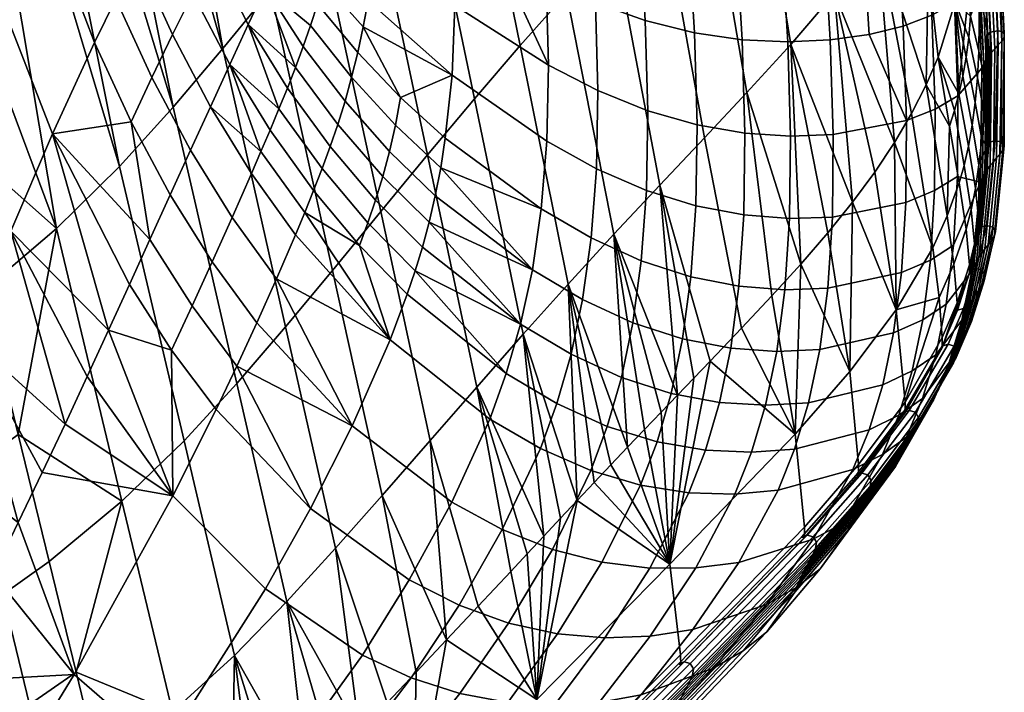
# Model space of a CAD drawing. Header units: millimetres. Extents: x -494 to 494, y -315 to 477.
# Tile 55 of 78: x 414 to 494, y -254 to -199. Entities that reach past the tile are written whole.
import ezdxf

# ---------------------------------------------------------------- set-up
doc = ezdxf.new("R2010")
doc.units = ezdxf.units.MM
doc.layers.add('RIM operadlo', color=7, linetype='Continuous')
doc.layers.add('RIM operadlo zada', color=7, linetype='Continuous')

msp = doc.modelspace()

# ---------------------------------------------------------------- meshes
at = {"layer": 'RIM operadlo'}
mesh = msp.add_polyface(dxfattribs=at)
corners = [(490.803, -177.792, 503.19), (489.768, -167.612, 508.729), (489.616, -167.993, 509.235), (490.648, -178.161, 503.669), (490.986, -177.425, 502.719), (489.945, -167.233, 508.232), (491.918, -191.235, 494.869), (491.758, -191.589, 495.321), (492.106, -190.884, 494.426), (492.311, -190.555, 494.012), (491.185, -177.078, 502.28), (492.541, -190.229, 493.606), (491.407, -176.734, 501.848), (492.801, -189.894, 493.192), (491.659, -176.38, 501.407), (493.077, -189.562, 492.783), (491.927, -176.028, 500.971), (493.357, -189.218, 492.36), (492.198, -175.663, 500.52), (493.555, -188.891, 491.95), (492.385, -175.319, 500.084), (493.554, -188.56, 491.514), (492.376, -174.978, 499.62), (493.036, -188.362, 491.197), (491.853, -174.792, 499.285), (492.399, -188.503, 491.315), (491.219, -174.96, 499.414), (492.198, -188.844, 491.745), (491.027, -175.318, 499.87), (492.478, -203.036, 485.953), (492.313, -203.371, 486.378), (492.671, -202.707, 485.535), (492.88, -202.399, 485.145), (493.113, -202.096, 484.762), (493.378, -201.787, 484.371), (493.658, -201.482, 483.985), (493.943, -201.166, 483.585), (494.144, -200.863, 483.2), (494.147, -200.544, 482.791), (492.991, -200.43, 482.621), (493.631, -200.327, 482.501), (492.787, -200.749, 483.025), (493.943, -200.391, 482.59), (490.697, -188.489, 499.934), (491.259, -197.016, 494.059), (489.884, -179.049, 505.687), (488.846, -168.775, 511.344), (489.506, -189.434, 501.735), (490.065, -198.039, 495.765), (488.691, -179.914, 507.566), (487.648, -169.56, 513.289), (487.678, -190.388, 503.52), (488.233, -199.058, 497.472), (486.864, -180.806, 509.417), (485.819, -170.391, 515.194), (490.34, -205.651, 489.628), (488.5, -206.734, 491.243), (485.89, -199.936, 498.984), (486.148, -207.657, 492.692)]
mesh.append_faces([[corners[k] for k in face] for face in [(0, 1, 2, 3), (4, 5, 1, 0), (6, 0, 3, 7), (8, 4, 0, 6), (9, 10, 4, 8), (11, 12, 10, 9), (13, 14, 12, 11), (15, 16, 14, 13), (17, 18, 16, 15), (19, 20, 18, 17), (21, 22, 20, 19), (23, 24, 22, 21), (25, 26, 24, 23), (27, 28, 26, 25), (29, 6, 7, 30), (31, 8, 6, 29), (32, 9, 8, 31), (33, 11, 9, 32), (34, 13, 11, 33), (35, 15, 13, 34), (36, 17, 15, 35), (37, 19, 17, 36), (38, 21, 19, 37), (39, 25, 23, 40), (41, 27, 25, 39), (21, 42, 23, 23), (21, 38, 42, 42), (23, 42, 40, 40), (43, 44, 7, 7), (45, 43, 7, 3), (46, 45, 3, 2), (47, 48, 44, 43), (49, 47, 43, 45), (50, 49, 45, 46), (51, 52, 48, 47), (53, 51, 47, 49), (54, 53, 49, 50), (30, 7, 44, 55), (55, 48, 52, 56), (56, 52, 57, 58), (48, 55, 44, 44)]])
mesh = msp.add_polyface(dxfattribs=at)
corners = [(449.266, -198.267, 490.617), (449.052, -203.952, 485.146), (456.776, -209.345, 487.703), (456.918, -203.141, 493.657), (485.34, -191.227, 505.086), (485.89, -199.936, 498.984), (488.233, -199.058, 497.472), (487.678, -190.388, 503.52), (484.528, -181.609, 511.027), (486.864, -180.806, 509.417), (483.484, -171.166, 516.841), (485.819, -170.391, 515.194), (482.557, -191.903, 506.391), (483.101, -200.624, 500.261), (481.75, -182.284, 512.354), (480.708, -171.847, 518.185), (479.397, -192.374, 507.393), (479.934, -201.073, 501.263), (478.594, -182.789, 513.355), (477.557, -172.397, 519.182), (475.925, -192.592, 508.052), (476.455, -201.233, 501.948), (475.129, -183.084, 513.987), (474.097, -172.782, 519.787), (472.208, -192.513, 508.325), (472.731, -201.055, 502.276), (471.418, -183.127, 514.208), (470.391, -172.963, 519.958), (468.312, -192.092, 508.173), (468.828, -200.49, 502.207), (467.528, -182.877, 513.975), (466.507, -172.904, 519.648), (464.305, -191.283, 507.553), (464.814, -199.489, 501.7), (463.526, -182.294, 513.245), (462.508, -172.568, 518.815), (460.25, -190.068, 506.443), (460.755, -198.029, 500.735), (459.474, -181.36, 511.996), (458.458, -171.942, 517.431), (456.209, -188.53, 504.905), (456.72, -196.204, 499.377), (455.427, -180.15, 510.281), (454.404, -171.096, 515.541), (452.25, -186.783, 503.021), (452.785, -194.136, 497.713), (451.445, -178.766, 508.179), (450.4, -170.125, 513.207), (448.445, -184.946, 500.88), (449.034, -191.955, 495.835), (447.596, -177.312, 505.773), (486.148, -207.657, 492.692), (480.175, -208.811, 494.931), (465.022, -206.862, 495.649), (469.045, -208.014, 496.04), (460.955, -205.208, 494.831)]
mesh.append_faces([[corners[k] for k in face] for face in [(0, 1, 2, 3), (4, 5, 6, 7), (8, 4, 7, 9), (10, 8, 9, 11), (12, 13, 5, 4), (14, 12, 4, 8), (15, 14, 8, 10), (16, 17, 13, 12), (18, 16, 12, 14), (19, 18, 14, 15), (20, 21, 17, 16), (22, 20, 16, 18), (23, 22, 18, 19), (24, 25, 21, 20), (26, 24, 20, 22), (27, 26, 22, 23), (28, 29, 25, 24), (30, 28, 24, 26), (31, 30, 26, 27), (32, 33, 29, 28), (34, 32, 28, 30), (35, 34, 30, 31), (36, 37, 33, 32), (38, 36, 32, 34), (39, 38, 34, 35), (40, 41, 37, 36), (42, 40, 36, 38), (43, 42, 38, 39), (44, 45, 41, 40), (46, 44, 40, 42), (47, 46, 42, 43), (48, 49, 45, 44), (50, 48, 44, 46), (51, 13, 17, 52), (51, 5, 13, 13), (33, 53, 54, 29), (53, 33, 37, 55), (3, 45, 49, 0), (55, 37, 41, 3), (3, 41, 45, 45)]])
mesh = msp.add_polyface(dxfattribs=at)
corners = [(429.448, -219.201, 438.58), (426.013, -213.72, 439.523), (424.354, -217.373, 431.457), (427.802, -222.812, 430.448), (422.678, -221.056, 422.913), (426.125, -226.425, 421.849), (420.973, -224.786, 413.905), (426.221, -238.329, 402.327), (419.226, -228.581, 404.448), (417.423, -232.455, 394.555), (415.551, -236.426, 384.239), (423.319, -194.274, 457.132), (426.191, -200.634, 455.412), (427.861, -197.286, 461.889), (425.088, -191.015, 463.658), (418.097, -180.061, 461.759), (419.821, -201.293, 442.525), (422.813, -207.757, 440.841), (424.503, -204.144, 448.386), (421.56, -197.717, 450.084), (414.307, -186.756, 446.899), (410.73, -194.197, 429.958), (416.403, -208.747, 425.895), (407.277, -202.446, 411.012), (412.985, -216.686, 407.333), (401.782, -185.613, 415.465), (405.35, -177.212, 434.995), (403.855, -211.63, 390.186), (409.461, -225.24, 386.947), (398.376, -195.219, 394.011), (400.37, -221.874, 367.605), (405.725, -234.538, 364.847), (395.058, -206.149, 370.784), (388.583, -231.12, 321.051), (393.153, -244.872, 319.111), (427.664, -210.092, 447.097), (413.597, -240.511, 373.515), (390.995, -181.011, 386.698), (389.366, -186.776, 374.498), (386.228, -199.32, 349.096), (384.723, -205.884, 336.185), (387.777, -192.911, 361.919), (383.262, -212.483, 323.344)]
mesh.append_faces([[corners[k] for k in face] for face in [(0, 1, 2, 3), (4, 5, 3, 2), (6, 5, 4, 4), (7, 5, 6, 6), (7, 6, 8, 8), (9, 7, 8, 8), (9, 10, 7, 7), (11, 12, 13, 14), (14, 15, 11, 11), (16, 17, 18, 19), (19, 18, 12, 11), (19, 20, 16, 16), (15, 19, 11, 11), (20, 19, 15, 15), (21, 22, 16, 20), (23, 24, 22, 21), (25, 23, 21, 26), (27, 28, 24, 23), (29, 27, 23, 25), (30, 31, 28, 27), (32, 30, 27, 29), (33, 34, 30, 32), (35, 18, 17, 1), (22, 17, 16, 16), (17, 2, 1, 1), (22, 4, 2, 2), (24, 8, 6, 6), (22, 6, 4, 4), (28, 10, 9, 9), (28, 31, 36, 36), (28, 36, 10, 10), (24, 9, 8, 8), (24, 6, 22, 22), (28, 9, 24, 24), (17, 22, 2, 2), (29, 37, 38, 32), (39, 40, 33, 33), (39, 32, 41, 41), (41, 32, 38, 38), (32, 39, 33, 33), (40, 42, 33, 33)]])
mesh = msp.add_polyface(dxfattribs=at)
corners = [(444.829, -205.788, 478.271), (441.775, -200.011, 480.022), (441.324, -202.096, 477.365), (449.052, -203.952, 485.146), (442.17, -197.88, 482.578), (448.483, -209.113, 479.339), (438.586, -196.413, 479.154), (439.09, -194.676, 481.491), (438.046, -198.155, 476.711), (440.827, -204.126, 474.629), (444.4, -208.048, 475.369), (437.473, -199.891, 474.168), (436.873, -201.61, 471.542), (440.29, -206.084, 471.836), (436.242, -203.313, 468.826), (439.71, -207.971, 468.973), (435.58, -205.003, 466.013), (439.084, -209.788, 466.029), (442.782, -193.439, 487.427), (449.266, -198.267, 490.617), (435.089, -194.043, 476.442), (437.517, -189.089, 484.446), (433.781, -196.811, 471.766), (432.375, -199.824, 466.518), (430.87, -203.084, 460.641), (434.166, -208.44, 459.982), (434.887, -206.705, 463.073), (426.854, -187.995, 469.639), (429.494, -194.164, 467.779), (431.125, -191.319, 473.145), (428.69, -185.299, 475.132), (432.81, -188.746, 478.116), (430.682, -182.95, 480.28), (425.088, -191.015, 463.658), (427.861, -197.286, 461.889), (432.818, -180.997, 485.064), (426.191, -200.634, 455.412), (429.291, -206.528, 454.15), (424.503, -204.144, 448.386), (427.664, -210.092, 447.097), (444.82, -183.191, 498.447), (445.508, -189.826, 493.787), (449.034, -191.955, 495.835), (448.445, -184.946, 500.88), (441.334, -181.629, 495.666), (442.177, -187.833, 491.559), (439.101, -186.053, 489.208)]
mesh.append_faces([[corners[k] for k in face] for face in [(0, 1, 2, 2), (1, 3, 4, 4), (3, 0, 5, 5), (0, 3, 1, 1), (6, 1, 4, 7), (8, 2, 1, 6), (9, 10, 0, 2), (11, 9, 2, 8), (12, 13, 9, 11), (14, 15, 13, 12), (16, 17, 15, 14), (18, 4, 3, 19), (20, 6, 7, 7), (18, 7, 4, 4), (20, 8, 6, 6), (21, 7, 18, 18), (22, 12, 11, 11), (23, 16, 14, 14), (22, 14, 12, 12), (24, 25, 26, 26), (23, 26, 16, 16), (21, 20, 7, 7), (23, 14, 22, 22), (22, 11, 8, 20), (26, 23, 24, 24), (27, 28, 29, 30), (30, 29, 31, 32), (33, 34, 28, 27), (31, 20, 21, 21), (29, 22, 20, 31), (35, 31, 21, 21), (22, 29, 28, 23), (24, 34, 36, 37), (37, 36, 38, 39), (23, 28, 34, 24), (40, 41, 42, 43), (44, 45, 41, 40), (19, 42, 41, 18), (18, 45, 46, 46), (45, 18, 41, 41), (46, 21, 18, 18)]])
mesh = msp.add_polyface(dxfattribs=at)
corners = [(472.466, -221.192, 482.789), (476.216, -221.483, 482.297), (476.603, -215.656, 489.1), (472.862, -215.372, 489.538), (468.536, -220.425, 482.976), (468.942, -214.633, 489.639), (464.493, -219.122, 482.818), (464.909, -213.382, 489.364), (460.401, -217.251, 482.295), (460.831, -211.592, 488.694), (456.322, -214.887, 481.477), (456.776, -209.345, 487.703), (448.483, -209.113, 479.339), (449.052, -203.952, 485.146), (471.793, -226.26, 475.754), (475.552, -226.532, 475.209), (467.855, -225.496, 476.026), (463.802, -224.181, 475.984), (459.698, -222.277, 475.606), (455.597, -219.848, 474.96), (448.103, -211.518, 476.313), (447.664, -213.8, 473.231), (470.87, -230.686, 468.406), (474.635, -230.92, 467.808), (466.926, -229.953, 468.763), (462.866, -228.658, 468.836), (458.751, -226.758, 468.604), (454.633, -224.3, 468.137), (447.167, -215.959, 470.088), (469.724, -234.584, 460.721), (473.492, -234.764, 460.072), (465.776, -233.901, 461.161), (461.712, -232.651, 461.348), (457.591, -230.788, 461.259), (453.46, -228.337, 460.968), (446.006, -219.947, 463.577), (472.146, -238.182, 451.974), (475.673, -237.863, 451.142), (477.018, -234.506, 459.259), (468.379, -238.065, 452.674), (464.433, -237.446, 453.195), (460.37, -236.26, 453.493), (456.248, -234.458, 453.544), (452.111, -232.053, 453.418), (449.009, -238.836, 437.082), (453.131, -241.08, 436.9), (465.022, -206.862, 495.649), (469.045, -208.014, 496.04), (472.956, -208.687, 496.024), (456.918, -203.141, 493.657), (460.955, -205.208, 494.831), (476.688, -208.935, 495.641), (476.455, -201.233, 501.948), (472.731, -201.055, 502.276), (468.828, -200.49, 502.207)]
mesh.append_faces([[corners[k] for k in face] for face in [(0, 1, 2, 3), (4, 0, 3, 5), (6, 4, 5, 7), (8, 6, 7, 9), (10, 8, 9, 11), (12, 10, 11, 13), (14, 15, 1, 0), (16, 14, 0, 4), (17, 16, 4, 6), (18, 17, 6, 8), (19, 18, 8, 10), (20, 10, 12, 12), (19, 20, 21, 21), (10, 20, 19, 19), (22, 23, 15, 14), (24, 22, 14, 16), (25, 24, 16, 17), (26, 25, 17, 18), (27, 26, 18, 19), (28, 19, 21, 21), (19, 28, 27, 27), (29, 30, 23, 22), (31, 29, 22, 24), (32, 31, 24, 25), (33, 32, 25, 26), (34, 33, 26, 27), (27, 35, 34, 34), (36, 37, 38, 30), (39, 36, 30, 29), (40, 39, 29, 31), (41, 40, 31, 32), (42, 41, 32, 33), (43, 42, 33, 34), (44, 45, 42, 43), (46, 7, 5, 47), (47, 5, 3, 48), (49, 11, 9, 50), (50, 9, 7, 46), (51, 52, 53, 48), (54, 47, 48, 53)]])
mesh = msp.add_polyface(dxfattribs=at)
corners = [(485.447, -235.457, 429.344), (488.573, -230.03, 445.862), (488.375, -230.496, 446.061), (485.253, -235.926, 429.545), (485.658, -234.993, 429.141), (488.789, -229.568, 445.66), (485.869, -234.569, 428.952), (489.005, -229.147, 445.473), (486.1, -234.139, 428.756), (489.241, -228.719, 445.279), (486.345, -233.707, 428.557), (489.492, -228.291, 445.082), (485.907, -231.487, 427.889), (489.084, -226.082, 444.378), (489.563, -225.936, 444.239), (486.382, -231.338, 427.738), (486.035, -231.516, 429.485), (489.082, -226.222, 445.418), (482.031, -239.721, 410.384), (481.825, -240.148, 410.573), (482.257, -239.287, 410.188), (482.497, -238.852, 409.989), (482.742, -238.423, 409.79), (486.595, -233.281, 428.358), (482.981, -237.993, 409.592), (486.839, -232.855, 428.161), (483.179, -237.557, 409.401), (487.042, -232.422, 427.97), (483.26, -237.06, 409.217), (487.128, -231.929, 427.783), (483.009, -236.615, 409.124), (486.882, -231.484, 427.682), (482.51, -236.472, 409.187), (482.038, -236.624, 409.344), (482.238, -236.631, 411.22), (485.738, -220.087, 479.412), (488.117, -219.062, 478.119), (488.457, -213.371, 484.802), (486.093, -214.343, 486.178), (479.722, -221.356, 481.543), (480.1, -215.542, 488.367), (476.216, -221.483, 482.297), (476.603, -215.656, 489.1), (485.106, -225.015, 472.367), (487.501, -223.936, 471.16), (479.067, -226.374, 474.434), (475.552, -226.532, 475.209), (484.217, -229.254, 465.014), (486.628, -228.121, 463.895), (478.157, -230.717, 467.015), (474.635, -230.92, 467.808), (485.52, -231.746, 456.29), (487.452, -230.38, 455.273), (488.541, -226.804, 462.755), (483.095, -232.933, 457.323), (477.018, -234.506, 459.259), (473.492, -234.764, 460.072), (484.196, -234.941, 448.314), (486.146, -233.53, 447.413), (481.76, -236.177, 449.266), (475.673, -237.863, 451.142), (482.957, -239.067, 430.411), (480.986, -240.55, 431.12), (486.148, -207.657, 492.692), (488.5, -206.734, 491.243), (476.688, -208.935, 495.641), (480.175, -208.811, 494.931), (472.956, -208.687, 496.024), (472.862, -215.372, 489.538), (479.934, -201.073, 501.263), (476.455, -201.233, 501.948)]
mesh.append_faces([[corners[k] for k in face] for face in [(0, 1, 2, 3), (4, 5, 1, 0), (6, 7, 5, 4), (8, 9, 7, 6), (10, 11, 9, 8), (12, 13, 14, 15), (16, 17, 13, 12), (18, 6, 4, 19), (20, 8, 6, 18), (21, 10, 8, 20), (22, 23, 10, 21), (24, 25, 23, 22), (26, 27, 25, 24), (28, 29, 27, 26), (30, 31, 29, 28), (32, 15, 31, 30), (33, 12, 15, 32), (34, 16, 12, 33), (35, 36, 37, 38), (39, 35, 38, 40), (41, 39, 40, 42), (43, 44, 36, 35), (45, 43, 35, 39), (46, 45, 39, 41), (47, 48, 44, 43), (49, 47, 43, 45), (50, 49, 45, 46), (51, 52, 53, 48), (54, 51, 48, 47), (55, 54, 47, 49), (56, 55, 49, 50), (57, 58, 52, 51), (59, 57, 51, 54), (60, 59, 54, 55), (61, 3, 2, 58), (62, 61, 58, 57), (63, 38, 37, 64), (65, 42, 40, 66), (66, 40, 38, 63), (67, 68, 42, 65), (66, 69, 70, 65)]])
mesh = msp.add_polyface(dxfattribs=at)
corners = [(492.373, -212.332, 476.817), (492.478, -203.036, 485.953), (492.313, -203.371, 486.378), (492.205, -212.687, 477.169), (492.566, -211.982, 476.468), (492.671, -202.707, 485.535), (492.768, -211.665, 476.149), (492.88, -202.399, 485.145), (492.998, -211.344, 475.826), (493.113, -202.096, 484.762), (493.252, -211.025, 475.504), (493.378, -201.787, 484.371), (493.52, -210.712, 475.186), (493.658, -201.482, 483.985), (493.789, -210.402, 474.871), (493.943, -201.166, 483.585), (494.022, -210.088, 474.554), (494.144, -200.863, 483.2), (494.135, -209.73, 474.201), (494.147, -200.544, 482.791), (493.899, -209.408, 473.902), (493.943, -200.391, 482.59), (493.398, -209.305, 473.83), (493.631, -200.327, 482.501), (492.917, -209.419, 473.966), (492.991, -200.43, 482.621), (492.737, -209.75, 474.297), (492.787, -200.749, 483.025), (491.66, -219.569, 467.27), (491.482, -219.956, 467.57), (491.863, -219.188, 466.971), (492.07, -218.843, 466.697), (492.304, -218.495, 466.418), (492.56, -218.149, 466.137), (492.827, -217.81, 465.859), (493.094, -217.472, 465.583), (493.324, -217.129, 465.307), (493.435, -216.734, 465.009), (493.2, -216.365, 464.773), (492.7, -216.231, 464.74), (492.218, -216.339, 464.878), (492.078, -216.469, 465.524), (491.519, -222.319, 459.782), (491.286, -222.713, 460.024), (491.769, -221.926, 459.537), (492.027, -221.538, 459.293), (492.282, -221.151, 459.051), (492.497, -220.758, 458.812), (492.594, -220.307, 458.562), (492.351, -219.893, 458.389), (491.85, -219.748, 458.399), (491.371, -219.877, 458.545), (491.31, -220.157, 459.236), (490.312, -212.225, 483.294), (489.989, -217.855, 476.729), (488.117, -219.062, 478.119), (488.457, -213.371, 484.802), (489.393, -222.672, 469.895), (490.34, -205.651, 489.628), (488.5, -206.734, 491.243)]
mesh.append_faces([[corners[k] for k in face] for face in [(0, 1, 2, 3), (4, 5, 1, 0), (6, 7, 5, 4), (8, 9, 7, 6), (10, 11, 9, 8), (12, 13, 11, 10), (14, 15, 13, 12), (16, 17, 15, 14), (18, 19, 17, 16), (20, 21, 19, 18), (22, 23, 21, 20), (24, 25, 23, 22), (26, 27, 25, 24), (28, 0, 3, 29), (30, 4, 0, 28), (31, 6, 4, 30), (32, 8, 6, 31), (33, 10, 8, 32), (34, 12, 10, 33), (35, 14, 12, 34), (36, 16, 14, 35), (37, 18, 16, 36), (38, 20, 18, 37), (39, 22, 20, 38), (40, 24, 22, 39), (41, 26, 24, 40), (42, 32, 31, 43), (44, 33, 32, 42), (45, 34, 33, 44), (46, 35, 34, 45), (47, 36, 35, 46), (48, 37, 36, 47), (49, 38, 37, 48), (50, 39, 38, 49), (51, 40, 39, 50), (52, 41, 40, 51), (53, 54, 3, 3), (55, 54, 53, 56), (57, 29, 3, 54), (58, 53, 3, 2), (59, 56, 53, 58)]])
mesh = msp.add_polyface(dxfattribs=at)
corners = [(440.29, -206.084, 471.836), (443.917, -210.199, 472.417), (444.4, -208.048, 475.369), (440.827, -204.126, 474.629), (448.103, -211.518, 476.313), (448.483, -209.113, 479.339), (444.829, -205.788, 478.271), (447.664, -213.8, 473.231), (454.633, -224.3, 468.137), (447.167, -215.959, 470.088), (446.612, -217.994, 466.878), (439.084, -209.788, 466.029), (442.787, -214.161, 466.334), (443.38, -212.237, 469.408), (439.71, -207.971, 468.973), (446.006, -219.947, 463.577), (453.46, -228.337, 460.968), (445.361, -221.858, 460.163), (437.722, -213.377, 459.774), (441.473, -217.872, 459.862), (442.147, -216.022, 463.161), (438.418, -211.577, 462.969), (434.887, -206.705, 463.073), (435.58, -205.003, 466.013), (434.166, -208.44, 459.982), (443.966, -225.566, 453), (452.111, -232.053, 453.418), (436.998, -215.182, 456.447), (436.251, -216.991, 452.992), (433.419, -210.2, 456.747), (432.653, -211.981, 453.373), (440.86, -232.609, 437.339), (449.009, -238.836, 437.082), (434.699, -220.602, 445.712), (433.093, -224.188, 437.951), (431.072, -215.582, 446.228), (429.448, -219.201, 438.58), (431.45, -227.74, 429.718), (437.476, -239.345, 419.872), (429.764, -231.27, 421.025), (427.802, -222.812, 430.448), (426.125, -226.425, 421.849), (426.221, -238.329, 402.327), (429.291, -206.528, 454.15), (430.87, -203.084, 460.641), (427.664, -210.092, 447.097), (426.013, -213.72, 439.523)]
mesh.append_faces([[corners[k] for k in face] for face in [(0, 1, 2, 3), (2, 4, 5, 6), (1, 7, 4, 2), (8, 9, 10, 10), (11, 12, 13, 14), (14, 13, 1, 0), (13, 9, 7, 1), (12, 10, 9, 13), (15, 8, 10, 10), (16, 15, 17, 17), (18, 19, 20, 21), (21, 20, 12, 11), (20, 15, 10, 12), (19, 17, 15, 20), (22, 21, 11, 23), (24, 18, 21, 22), (25, 26, 16, 17), (27, 19, 18, 18), (19, 25, 17, 17), (25, 27, 28, 28), (27, 25, 19, 19), (29, 27, 18, 24), (30, 28, 27, 29), (31, 32, 26, 25), (33, 25, 28, 28), (31, 33, 34, 34), (25, 33, 31, 31), (35, 33, 28, 30), (36, 34, 33, 35), (37, 31, 34, 34), (38, 37, 39, 39), (31, 37, 38, 38), (40, 37, 34, 36), (41, 39, 37, 40), (41, 42, 39, 39), (43, 30, 29, 29), (44, 29, 24, 24), (44, 43, 29, 29), (45, 35, 30, 43), (45, 46, 36, 35)]])
mesh = msp.add_polyface(dxfattribs=at)
corners = [(490.867, -223.53, 460.516), (491.66, -219.569, 467.27), (491.482, -219.956, 467.57), (490.678, -223.963, 460.77), (491.075, -223.103, 460.26), (491.863, -219.188, 466.971), (491.286, -222.713, 460.024), (492.07, -218.843, 466.697), (489.83, -226.977, 453.391), (489.637, -227.429, 453.619), (490.042, -226.531, 453.161), (490.254, -226.123, 452.948), (490.488, -225.71, 452.728), (491.519, -222.319, 459.782), (490.738, -225.297, 452.506), (491.769, -221.926, 459.537), (490.995, -224.89, 452.284), (492.027, -221.538, 459.293), (491.246, -224.483, 452.064), (492.282, -221.151, 459.051), (491.458, -224.069, 451.848), (492.497, -220.758, 458.812), (491.552, -223.596, 451.627), (492.594, -220.307, 458.562), (491.309, -223.166, 451.485), (492.351, -219.893, 458.389), (490.808, -223.019, 451.51), (491.85, -219.748, 458.399), (490.329, -223.158, 451.655), (491.371, -219.877, 458.545), (490.233, -223.089, 452.555), (491.31, -220.157, 459.236), (488.573, -230.03, 445.862), (488.375, -230.496, 446.061), (488.789, -229.568, 445.66), (489.005, -229.147, 445.473), (489.241, -228.719, 445.279), (489.492, -228.291, 445.082), (489.749, -227.869, 444.886), (490.001, -227.446, 444.691), (490.212, -227.017, 444.501), (490.306, -226.527, 444.311), (490.064, -226.084, 444.199), (489.563, -225.936, 444.239), (489.084, -226.082, 444.378), (489.082, -226.222, 445.418), (486.595, -233.281, 428.358), (486.345, -233.707, 428.557), (486.839, -232.855, 428.161), (487.042, -232.422, 427.97), (487.128, -231.929, 427.783), (486.882, -231.484, 427.682), (486.382, -231.338, 427.738), (487.501, -223.936, 471.16), (489.393, -222.672, 469.895), (489.989, -217.855, 476.729), (488.117, -219.062, 478.119), (488.541, -226.804, 462.755), (486.628, -228.121, 463.895), (487.452, -230.38, 455.273), (486.146, -233.53, 447.413)]
mesh.append_faces([[corners[k] for k in face] for face in [(0, 1, 2, 3), (4, 5, 1, 0), (6, 7, 5, 4), (8, 0, 3, 9), (10, 4, 0, 8), (11, 6, 4, 10), (12, 13, 6, 11), (14, 15, 13, 12), (16, 17, 15, 14), (18, 19, 17, 16), (20, 21, 19, 18), (22, 23, 21, 20), (24, 25, 23, 22), (26, 27, 25, 24), (28, 29, 27, 26), (30, 31, 29, 28), (32, 8, 9, 33), (34, 10, 8, 32), (35, 11, 10, 34), (36, 12, 11, 35), (37, 14, 12, 36), (38, 16, 14, 37), (39, 18, 16, 38), (40, 20, 18, 39), (41, 22, 20, 40), (42, 24, 22, 41), (43, 26, 24, 42), (44, 28, 26, 43), (45, 30, 28, 44), (46, 38, 37, 47), (48, 39, 38, 46), (49, 40, 39, 48), (50, 41, 40, 49), (51, 42, 41, 50), (52, 43, 42, 51), (53, 54, 55, 56), (57, 3, 2, 54), (58, 57, 54, 53), (59, 9, 3, 57), (60, 33, 9, 59)]])
mesh = msp.add_polyface(dxfattribs=at)
corners = [(446.454, -276.534, 256.525), (456.482, -266.767, 299.105), (456.313, -267.246, 299.283), (446.288, -277.006, 256.697), (446.639, -276.066, 256.35), (456.669, -266.294, 298.923), (446.828, -275.639, 256.185), (456.859, -265.861, 298.752), (447.038, -275.206, 256.012), (457.07, -265.422, 298.574), (446.782, -272.595, 255.35), (456.808, -262.776, 297.873), (457.272, -262.612, 297.713), (447.245, -272.434, 255.191), (446.873, -272.819, 256.511), (456.944, -262.936, 299.25), (437.957, -284.253, 223.084), (437.797, -284.716, 223.25), (438.137, -283.794, 222.914), (438.322, -283.375, 222.753), (438.528, -282.95, 222.584), (438.752, -282.525, 222.411), (447.266, -274.772, 255.836), (438.984, -282.106, 222.237), (447.5, -274.344, 255.659), (439.212, -281.688, 222.064), (447.731, -273.917, 255.483), (439.402, -281.265, 221.9), (447.924, -273.485, 255.315), (439.474, -280.786, 221.754), (447.997, -272.996, 255.161), (439.218, -280.362, 221.711), (447.741, -272.564, 255.104), (438.726, -280.232, 221.811), (438.267, -280.389, 221.977), (438.325, -280.667, 222.918), (445.533, -245.19, 419.001), (449.602, -247.249, 418.531), (453.131, -241.08, 436.9), (449.009, -238.836, 437.082), (437.476, -239.345, 419.872), (440.86, -232.609, 437.339), (445.703, -253.194, 398.588), (449.677, -254.487, 397.8), (453.652, -248.716, 417.962), (441.71, -251.333, 399.311), (433.804, -245.93, 400.718), (426.221, -238.329, 402.327), (429.764, -231.27, 421.025), (444.413, -266.302, 352.689), (448.093, -266.288, 351.587), (457.407, -255.432, 395.978), (453.597, -255.216, 396.922), (440.632, -265.869, 353.789), (436.801, -264.944, 354.865), (432.959, -263.52, 355.922), (425.376, -259.194, 358.015), (441.318, -276.718, 303.975), (444.552, -275.859, 302.947), (454.918, -265.131, 349.487), (451.614, -265.88, 350.511), (437.867, -277.292, 305.062), (434.255, -277.54, 306.182), (430.537, -277.417, 307.312), (426.767, -276.891, 308.432), (422.99, -275.96, 309.535), (444.257, -280.143, 257.37), (454.216, -270.447, 299.876), (442.487, -281.675, 257.958), (452.402, -272.01, 300.44), (440.284, -283.105, 258.685), (450.15, -273.462, 301.155), (434.791, -285.532, 260.463), (431.609, -286.467, 261.466)]
mesh.append_faces([[corners[k] for k in face] for face in [(0, 1, 2, 3), (4, 5, 1, 0), (6, 7, 5, 4), (8, 9, 7, 6), (10, 11, 12, 13), (14, 15, 11, 10), (16, 0, 3, 17), (18, 4, 0, 16), (19, 6, 4, 18), (20, 8, 6, 19), (21, 22, 8, 20), (23, 24, 22, 21), (25, 26, 24, 23), (27, 28, 26, 25), (29, 30, 28, 27), (31, 32, 30, 29), (33, 13, 32, 31), (34, 10, 13, 33), (35, 14, 10, 34), (36, 37, 38, 39), (40, 36, 39, 41), (42, 43, 44, 37), (45, 42, 37, 36), (46, 45, 36, 40), (47, 46, 40, 48), (49, 50, 51, 52), (53, 49, 52, 43), (54, 53, 43, 42), (55, 54, 42, 45), (56, 55, 45, 46), (57, 58, 59, 60), (61, 57, 60, 50), (62, 61, 50, 49), (63, 62, 49, 53), (64, 63, 53, 54), (65, 64, 54, 55), (66, 3, 2, 67), (68, 66, 67, 69), (70, 68, 69, 71), (72, 70, 71, 58), (73, 72, 58, 57)]])
mesh = msp.add_polyface(dxfattribs=at)
corners = [(424.602, -293.194, 185.342), (429.465, -290.432, 196.815), (429.32, -290.878, 196.978), (424.469, -293.628, 185.515), (424.756, -292.766, 185.161), (429.63, -289.992, 196.645), (424.917, -292.376, 184.988), (429.801, -289.59, 196.482), (425.099, -291.981, 184.803), (429.993, -289.183, 196.31), (425.298, -291.587, 184.611), (430.203, -288.776, 196.131), (425.506, -291.198, 184.416), (430.422, -288.375, 195.95), (425.713, -290.81, 184.222), (430.638, -287.975, 195.771), (425.883, -290.418, 184.043), (430.818, -287.57, 195.604), (425.217, -289.438, 184.077), (430.149, -286.571, 195.608), (430.628, -286.7, 195.461), (425.686, -289.568, 183.904), (424.787, -289.577, 184.302), (429.707, -286.717, 195.81), (424.819, -289.934, 184.857), (429.748, -287.037, 196.451), (420.386, -293.03, 173.729), (420.227, -293.407, 173.922), (420.434, -292.598, 173.58), (425.939, -289.971, 183.899), (420.184, -292.204, 173.601), (419.73, -292.07, 173.806), (419.318, -292.198, 174.063), (419.332, -292.595, 174.511), (418.15, -252.919, 360.147), (425.376, -259.194, 358.015), (433.804, -245.93, 400.718), (426.221, -238.329, 402.327), (415.592, -272.927, 311.676), (422.99, -275.96, 309.535), (432.959, -263.52, 355.922), (408.692, -268.392, 313.706), (420.968, -287.787, 264.649), (424.644, -287.626, 263.583), (434.255, -277.54, 306.182), (430.537, -277.417, 307.312), (417.236, -287.636, 265.691), (426.767, -276.891, 308.432), (413.502, -287.179, 266.7), (406.251, -285.41, 268.588), (399.656, -282.598, 270.258), (420.293, -294.62, 229.305), (423.594, -293.852, 228.249), (431.609, -286.467, 261.466), (428.208, -287.176, 262.514), (416.834, -295.192, 230.375), (413.268, -295.551, 231.435), (409.649, -295.68, 232.465), (406.037, -295.589, 233.453), (399.063, -294.789, 235.266), (415.551, -236.426, 384.239), (413.597, -240.511, 373.515), (411.549, -244.725, 362.396), (407.177, -253.513, 339.198), (402.641, -262.433, 315.596), (398.212, -271.034, 292.707), (405.725, -234.538, 364.847), (397.622, -254.916, 317.35)]
mesh.append_faces([[corners[k] for k in face] for face in [(0, 1, 2, 3), (4, 5, 1, 0), (6, 7, 5, 4), (8, 9, 7, 6), (10, 11, 9, 8), (12, 13, 11, 10), (14, 15, 13, 12), (16, 17, 15, 14), (18, 19, 20, 21), (22, 23, 19, 18), (24, 25, 23, 22), (26, 16, 14, 27), (28, 29, 16, 26), (30, 21, 29, 28), (31, 18, 21, 30), (32, 22, 18, 31), (33, 24, 22, 32), (34, 35, 36, 37), (38, 39, 40, 35), (41, 38, 35, 34), (42, 43, 44, 45), (46, 42, 45, 47), (48, 46, 47, 39), (49, 48, 39, 38), (50, 49, 38, 41), (51, 52, 53, 54), (55, 51, 54, 43), (56, 55, 43, 42), (57, 56, 42, 46), (58, 57, 46, 48), (59, 58, 48, 49), (37, 60, 61, 34), (62, 34, 61, 61), (63, 34, 62, 62), (64, 41, 63, 63), (65, 41, 64, 64), (34, 63, 41, 41), (63, 62, 66, 66), (62, 61, 66, 66), (66, 67, 63, 63), (63, 67, 64, 64)]])
mesh = msp.add_polyface(dxfattribs=at)
corners = [(481.618, -240.615, 410.776), (485.447, -235.457, 429.344), (485.253, -235.926, 429.545), (481.429, -241.087, 410.976), (481.825, -240.148, 410.573), (485.658, -234.993, 429.141), (477.211, -245.725, 390.41), (477.03, -246.204, 390.607), (477.409, -245.25, 390.21), (477.608, -244.815, 390.024), (482.031, -239.721, 410.384), (477.826, -244.374, 389.83), (482.257, -239.287, 410.188), (478.059, -243.932, 389.633), (482.497, -238.852, 409.989), (478.297, -243.495, 389.435), (482.742, -238.423, 409.79), (478.529, -243.057, 389.24), (482.981, -237.993, 409.592), (478.721, -242.614, 389.052), (483.179, -237.557, 409.401), (478.794, -242.113, 388.873), (483.26, -237.06, 409.217), (478.539, -241.667, 388.79), (483.009, -236.615, 409.124), (478.04, -241.529, 388.863), (482.51, -236.472, 409.187), (477.573, -241.69, 389.026), (482.038, -236.624, 409.344), (477.822, -241.738, 390.937), (482.238, -236.631, 411.22), (468.259, -253.849, 344.829), (468.024, -254.289, 345.021), (468.488, -253.409, 344.637), (468.678, -252.964, 344.453), (468.749, -252.461, 344.28), (468.491, -252.017, 344.204), (467.993, -251.883, 344.282), (467.527, -252.048, 344.445), (467.719, -252.166, 346.138), (478.54, -241.872, 431.939), (480.986, -240.55, 431.12), (484.196, -234.941, 448.314), (481.76, -236.177, 449.266), (472.462, -243.767, 433.721), (475.673, -237.863, 451.142), (468.95, -244.208, 434.593), (472.146, -238.182, 451.974), (465.201, -244.225, 435.391), (468.379, -238.065, 452.674), (461.276, -243.751, 436.069), (464.433, -237.446, 453.195), (457.234, -242.719, 436.58), (460.37, -236.26, 453.493), (453.131, -241.08, 436.9), (456.248, -234.458, 453.544), (479.117, -244.291, 411.557), (482.957, -239.067, 430.411), (477.15, -245.821, 412.15), (474.719, -247.202, 412.887), (468.698, -249.255, 414.627), (465.223, -249.797, 415.544), (461.519, -249.932, 416.434), (457.642, -249.593, 417.254), (453.652, -248.716, 417.962), (449.602, -247.249, 418.531), (474.743, -249.438, 391.07), (472.801, -250.994, 391.609)]
mesh.append_faces([[corners[k] for k in face] for face in [(0, 1, 2, 3), (4, 5, 1, 0), (6, 0, 3, 7), (8, 4, 0, 6), (9, 10, 4, 8), (11, 12, 10, 9), (13, 14, 12, 11), (15, 16, 14, 13), (17, 18, 16, 15), (19, 20, 18, 17), (21, 22, 20, 19), (23, 24, 22, 21), (25, 26, 24, 23), (27, 28, 26, 25), (29, 30, 28, 27), (31, 15, 13, 32), (33, 17, 15, 31), (34, 19, 17, 33), (35, 21, 19, 34), (36, 23, 21, 35), (37, 25, 23, 36), (38, 27, 25, 37), (39, 29, 27, 38), (40, 41, 42, 43), (44, 40, 43, 45), (46, 44, 45, 47), (48, 46, 47, 49), (50, 48, 49, 51), (52, 50, 51, 53), (54, 52, 53, 55), (56, 3, 2, 57), (58, 56, 57, 41), (59, 58, 41, 40), (60, 59, 40, 44), (61, 60, 44, 46), (62, 61, 46, 48), (63, 62, 48, 50), (64, 63, 50, 52), (65, 64, 52, 54), (66, 7, 3, 56), (67, 66, 56, 58)]])
mesh = msp.add_polyface(dxfattribs=at)
corners = [(467.194, -256.095, 345.781), (477.211, -245.725, 390.41), (477.03, -246.204, 390.607), (467.019, -256.577, 345.972), (467.386, -255.616, 345.586), (477.409, -245.25, 390.21), (467.581, -255.179, 345.404), (477.608, -244.815, 390.024), (467.795, -254.734, 345.215), (477.826, -244.374, 389.83), (468.024, -254.289, 345.021), (478.059, -243.932, 389.633), (456.482, -266.767, 299.105), (456.313, -267.246, 299.283), (456.669, -266.294, 298.923), (456.859, -265.861, 298.752), (457.07, -265.422, 298.574), (457.298, -264.982, 298.392), (457.533, -264.548, 298.21), (468.259, -253.849, 344.829), (457.763, -264.114, 298.029), (468.488, -253.409, 344.637), (457.954, -263.675, 297.855), (468.678, -252.964, 344.453), (458.026, -263.18, 297.695), (468.749, -252.461, 344.28), (457.769, -262.743, 297.631), (468.491, -252.017, 344.204), (457.272, -262.612, 297.713), (467.993, -251.883, 344.282), (456.808, -262.776, 297.873), (467.527, -252.048, 344.445), (456.944, -262.936, 299.25), (467.719, -252.166, 346.138), (447.266, -274.772, 255.836), (447.038, -275.206, 256.012), (447.5, -274.344, 255.659), (447.731, -273.917, 255.483), (447.924, -273.485, 255.315), (447.997, -272.996, 255.161), (447.741, -272.564, 255.104), (447.245, -272.434, 255.191), (470.403, -252.411, 392.31), (472.801, -250.994, 391.609), (477.15, -245.821, 412.15), (474.719, -247.202, 412.887), (464.47, -254.575, 394.047), (468.698, -249.255, 414.627), (461.051, -255.198, 395.007), (465.223, -249.797, 415.544), (457.407, -255.432, 395.978), (461.519, -249.932, 416.434), (453.597, -255.216, 396.922), (457.642, -249.593, 417.254), (449.677, -254.487, 397.8), (453.652, -248.716, 417.962), (464.836, -259.812, 346.471), (474.743, -249.438, 391.07), (462.966, -261.383, 347.008), (460.652, -262.829, 347.709), (454.918, -265.131, 349.487), (451.614, -265.88, 350.511), (448.093, -266.288, 351.587), (454.216, -270.447, 299.876), (452.402, -272.01, 300.44), (450.15, -273.462, 301.155), (444.552, -275.859, 302.947)]
mesh.append_faces([[corners[k] for k in face] for face in [(0, 1, 2, 3), (4, 5, 1, 0), (6, 7, 5, 4), (8, 9, 7, 6), (10, 11, 9, 8), (12, 0, 3, 13), (14, 4, 0, 12), (15, 6, 4, 14), (16, 8, 6, 15), (17, 10, 8, 16), (18, 19, 10, 17), (20, 21, 19, 18), (22, 23, 21, 20), (24, 25, 23, 22), (26, 27, 25, 24), (28, 29, 27, 26), (30, 31, 29, 28), (32, 33, 31, 30), (34, 17, 16, 35), (36, 18, 17, 34), (37, 20, 18, 36), (38, 22, 20, 37), (39, 24, 22, 38), (40, 26, 24, 39), (41, 28, 26, 40), (42, 43, 44, 45), (46, 42, 45, 47), (48, 46, 47, 49), (50, 48, 49, 51), (52, 50, 51, 53), (54, 52, 53, 55), (56, 3, 2, 57), (58, 56, 57, 43), (59, 58, 43, 42), (60, 59, 42, 46), (61, 60, 46, 48), (62, 61, 48, 50), (63, 13, 3, 56), (64, 63, 56, 58), (65, 64, 58, 59), (66, 65, 59, 60)]])
at = {"layer": 'RIM operadlo zada'}
mesh = msp.add_polyface(dxfattribs=at)
corners = [(408.245, -248.956, 172.768), (412.322, -246.39, 180.245), (414.521, -255.372, 180.212), (410.432, -257.863, 172.756), (416.112, -243.681, 188.567), (418.319, -252.739, 188.498), (402.692, -251.908, 164.787), (397.759, -258.987, 158.665), (396.647, -254.466, 158.665), (404.859, -260.72, 164.786), (416.71, -216.492, 205.081), (413.587, -233.324, 188.645), (410.721, -221.565, 188.731), (402.857, -227.013, 172.797), (406.927, -224.359, 180.322), (409.799, -236.089, 180.282), (405.73, -238.711, 172.782), (392.788, -238.772, 158.665), (400.192, -241.738, 164.789), (394.166, -244.375, 158.665), (397.327, -230.084, 164.791), (391.314, -232.776, 158.665), (395.451, -249.6, 158.665), (383.431, -253.14, 152.537), (387.608, -252.103, 153.985), (388.787, -256.913, 153.985), (384.593, -257.92, 152.537), (382.178, -247.992, 152.537), (386.339, -246.928, 153.985), (390.338, -245.728, 155.994), (391.617, -250.929, 155.994), (392.806, -255.768, 155.994), (383.515, -235.415, 153.985), (387.497, -234.17, 155.994), (388.966, -240.147, 155.994), (384.976, -241.371, 153.985), (399.599, -213.743, 172.813), (403.677, -211.092, 180.367), (407.487, -208.304, 188.826), (389.739, -226.372, 158.665), (394.066, -216.823, 164.793), (388.059, -219.541, 158.665), (381.952, -229.042, 153.985), (385.926, -227.779, 155.994), (384.25, -220.96, 155.994), (382.463, -213.694, 155.994), (386.271, -212.269, 158.665), (407.15, -190.861, 197.39), (411.725, -186.906, 211.151), (413.926, -184.839, 218.627), (421.862, -211.412, 222.532), (396.759, -198.282, 174.239), (390.834, -201.604, 165.347), (387.672, -203.125, 161.705), (402.185, -194.67, 185.022), (384.37, -204.539, 158.649), (388.927, -166.378, 174.301), (394.45, -163.03, 185.194), (387.577, -188.358, 165.364), (384.408, -189.855, 161.72), (404.305, -155.889, 211.884), (381.103, -191.252, 158.665)]
mesh.append_faces([[corners[k] for k in face] for face in [(0, 1, 2, 3), (1, 4, 5, 2), (6, 7, 8, 8), (9, 7, 6, 6), (6, 0, 3, 9), (10, 11, 12, 12), (13, 14, 15, 16), (16, 15, 1, 0), (15, 11, 4, 1), (14, 12, 11, 15), (17, 18, 19, 19), (20, 17, 21, 21), (18, 17, 20, 20), (22, 6, 8, 8), (18, 22, 19, 19), (6, 22, 18, 18), (18, 16, 0, 6), (20, 13, 16, 18), (23, 24, 25, 26), (27, 28, 24, 23), (28, 29, 30, 24), (24, 30, 31, 25), (30, 22, 8, 31), (29, 19, 22, 30), (32, 33, 34, 35), (35, 34, 29, 28), (34, 17, 19, 29), (33, 21, 17, 34), (36, 37, 14, 13), (37, 38, 12, 14), (39, 20, 21, 21), (40, 39, 41, 41), (20, 39, 40, 40), (40, 36, 13, 20), (42, 43, 33, 32), (43, 39, 21, 33), (44, 41, 39, 43), (45, 46, 41, 44), (47, 10, 38, 38), (38, 10, 12, 12), (10, 48, 49, 50), (37, 36, 51, 51), (40, 52, 51, 36), (46, 53, 41, 41), (41, 53, 40, 40), (54, 38, 37, 37), (48, 10, 47, 47), (47, 38, 54, 54), (52, 40, 53, 53), (54, 37, 51, 51), (55, 53, 46, 46), (51, 56, 57, 54), (58, 51, 52, 52), (58, 52, 53, 59), (56, 51, 58, 58), (60, 49, 48, 48), (59, 53, 55, 61)]])
mesh = msp.add_polyface(dxfattribs=at)
corners = [(486.819, -187.303, 467.02), (488.414, -184.06, 475.907), (489.376, -191.511, 472.873), (487.922, -195.247, 464.109), (480.922, -173.008, 458.228), (484.277, -168.655, 474.21), (483.754, -192.492, 451.416), (477.211, -177.359, 441.209), (480.268, -197.249, 434.849), (473.453, -181.396, 424.37), (476.711, -201.439, 418.582), (469.688, -185.311, 407.655), (473.126, -205.372, 402.478), (466.054, -189.074, 391.577), (469.648, -209.072, 386.989), (462.262, -193.058, 374.784), (465.995, -212.93, 370.784), (458.39, -197.247, 357.572), (462.238, -216.942, 354.119), (454.586, -201.533, 340.562), (458.518, -221.016, 337.578), (450.86, -205.878, 323.83), (454.849, -225.127, 321.243), (447.023, -210.464, 306.589), (451.049, -229.446, 304.361), (443.207, -215.094, 289.502), (447.256, -233.794, 287.593), (457.802, -169.475, 379.422), (461.775, -165.467, 396.863), (453.771, -173.728, 361.608), (449.84, -178.103, 344.084), (446.013, -182.559, 326.913), (442.092, -187.275, 309.272), (438.206, -192.046, 291.822), (434.191, -197.014, 273.923), (439.256, -219.906, 271.96), (430.312, -201.764, 256.907), (435.44, -224.503, 255.296), (426.243, -206.575, 239.678), (431.445, -229.158, 238.455), (421.862, -211.412, 222.532), (427.141, -233.84, 221.711), (488.736, -202.48, 460.838), (487.758, -204.746, 455.287), (486.575, -207.074, 448.973), (485.182, -209.451, 441.891), (483.573, -211.87, 434.022), (481.746, -214.331, 425.359), (479.719, -216.834, 415.968), (477.518, -219.383, 405.935), (475.166, -221.98, 395.347), (470.108, -227.331, 372.848), (472.688, -224.629, 384.289), (467.452, -230.09, 361.11), (463.376, -234.341, 343.135), (488.748, -173.579, 487.058), (489.626, -181.165, 483.465), (427.734, -169.852, 274.721), (430.359, -166.796, 286.233), (425.222, -172.755, 263.818), (416.108, -182.682, 226.563), (418.3, -180.417, 235.003), (420.531, -178.021, 243.995), (422.828, -175.474, 253.585), (413.926, -184.839, 218.627), (488.829, -222.112, 445.619), (485.309, -223.115, 430.958), (488.295, -218.047, 446.241), (489.675, -208.122, 459.541), (489.483, -215.443, 452.893), (481.516, -228.167, 412.939)]
mesh.append_faces([[corners[k] for k in face] for face in [(0, 1, 2, 3), (4, 5, 0, 6), (7, 4, 6, 8), (9, 7, 8, 10), (11, 9, 10, 12), (13, 11, 12, 14), (15, 13, 14, 16), (17, 15, 16, 18), (19, 17, 18, 20), (21, 19, 20, 22), (23, 21, 22, 24), (25, 23, 24, 26), (27, 28, 13, 15), (29, 27, 15, 17), (30, 29, 17, 19), (31, 30, 19, 21), (32, 31, 21, 23), (33, 32, 23, 25), (34, 33, 25, 35), (36, 34, 35, 37), (38, 36, 37, 39), (40, 38, 39, 41), (3, 42, 43, 43), (6, 43, 44, 44), (8, 45, 46, 46), (8, 46, 47, 47), (10, 48, 49, 49), (12, 49, 50, 50), (48, 10, 47, 47), (45, 6, 44, 44), (51, 16, 14, 52), (52, 14, 12, 50), (6, 0, 3, 3), (43, 6, 3, 3), (6, 45, 8, 8), (8, 47, 10, 10), (10, 49, 12, 12), (53, 18, 16, 16), (54, 20, 18, 18), (55, 56, 1, 1), (34, 57, 58, 33), (57, 34, 36, 59), (40, 60, 61, 38), (38, 62, 63, 36), (60, 40, 64, 64), (62, 38, 61, 61), (59, 36, 63, 63), (65, 66, 67, 67), (68, 43, 42, 42), (44, 43, 69, 67), (66, 46, 45, 45), (66, 47, 46, 46), (70, 49, 48, 48), (70, 48, 47, 47), (67, 45, 44, 44), (66, 70, 47, 47), (67, 66, 45, 45)]])
mesh = msp.add_polyface(dxfattribs=at)
corners = [(489.376, -191.511, 472.873), (490.893, -193.146, 477.429), (490.137, -198, 470.026), (488.736, -202.48, 460.838), (487.922, -195.247, 464.109), (488.414, -184.06, 475.907), (489.626, -181.165, 483.465), (491.764, -206.179, 469.716), (491.021, -202.492, 469.598), (491.236, -200.863, 471.895), (491.948, -204.172, 472.263), (491.397, -199.128, 474.108), (492.07, -202.003, 474.741), (492.467, -206.881, 473.032), (492.551, -204.398, 475.719), (492.306, -209.172, 470.278), (491.229, -209.753, 464.451), (490.445, -205.476, 464.746), (490.757, -204.028, 467.212), (491.522, -208.039, 467.109), (492.077, -211.284, 467.47), (491.79, -213.215, 464.621), (490.468, -212.76, 458.917), (489.675, -208.122, 459.541), (490.085, -206.839, 462.192), (490.878, -211.326, 461.726), (491.295, -219.448, 459.067), (491.028, -216.531, 458.757), (491.442, -214.965, 461.72), (491.711, -217.737, 462.194), (492.062, -215.841, 465.259), (491.31, -220.157, 459.236), (492.078, -216.469, 465.524), (489.073, -225.393, 445.41), (488.829, -222.112, 445.619), (490.031, -219.394, 452.476), (490.289, -222.542, 452.495), (489.483, -215.443, 452.893), (488.295, -218.047, 446.241), (492.118, -197.107, 479.56), (492.753, -200.318, 482.524), (487.758, -204.746, 455.287), (490.998, -174.999, 499.221), (492.167, -188.479, 491.162), (491.74, -190.657, 483.964), (491.104, -183.056, 488.531), (491.027, -175.318, 499.87), (492.198, -188.844, 491.745), (490.941, -188.927, 481.648), (490.249, -181.881, 485.468), (492.787, -200.749, 483.025), (490.233, -223.089, 452.555), (492.737, -209.75, 474.297)]
mesh.append_faces([[corners[k] for k in face] for face in [(0, 1, 2, 2), (3, 4, 0, 2), (5, 6, 0, 0), (1, 0, 6, 6), (7, 8, 9, 10), (10, 9, 11, 12), (13, 10, 12, 14), (15, 7, 10, 13), (16, 17, 18, 19), (19, 18, 8, 7), (20, 19, 7, 15), (21, 16, 19, 20), (22, 23, 24, 25), (25, 24, 17, 16), (26, 27, 28, 29), (29, 28, 21, 30), (28, 25, 16, 21), (27, 22, 25, 28), (29, 31, 26, 26), (32, 29, 30, 30), (31, 29, 32, 32), (33, 34, 35, 36), (36, 35, 27, 26), (35, 37, 22, 27), (34, 38, 37, 35), (31, 36, 26, 26), (11, 2, 1, 1), (17, 3, 2, 2), (11, 39, 12, 12), (1, 39, 11, 11), (8, 2, 9, 9), (18, 2, 8, 8), (11, 9, 2, 2), (12, 39, 14, 14), (14, 39, 40, 40), (24, 3, 17, 17), (37, 23, 22, 22), (3, 24, 23, 23), (17, 2, 18, 18), (41, 23, 37, 37), (42, 43, 44, 45), (46, 47, 43, 42), (48, 1, 6, 6), (49, 45, 44, 48), (1, 48, 44, 39), (44, 43, 40, 39), (50, 40, 43, 47), (48, 6, 49, 49), (36, 31, 51, 51), (52, 32, 20, 20), (21, 20, 30, 30), (32, 30, 20, 20), (52, 20, 15, 15), (14, 40, 50, 50), (52, 13, 14, 14), (50, 52, 14, 14), (15, 13, 52, 52)]])
mesh = msp.add_polyface(dxfattribs=at)
corners = [(416.424, -263.144, 180.184), (420.235, -260.6, 188.437), (421.883, -267.365, 188.384), (418.057, -269.816, 180.159), (439.256, -219.906, 271.96), (443.207, -215.094, 289.502), (447.256, -233.794, 287.593), (443.32, -238.304, 270.36), (435.44, -224.503, 255.296), (439.518, -242.609, 253.993), (431.445, -229.158, 238.455), (435.542, -246.97, 237.472), (427.141, -233.84, 221.711), (431.261, -251.359, 221.057), (422.062, -238.761, 204.648), (426.196, -255.977, 204.304), (418.319, -252.739, 188.498), (416.112, -243.681, 188.567), (414.521, -255.372, 180.212), (416.71, -216.492, 205.081), (421.862, -211.412, 222.532), (413.587, -233.324, 188.645), (443.719, -255.248, 257.608), (446.099, -252.74, 267.715), (441.46, -257.598, 248.159), (439.298, -259.799, 239.339), (437.201, -261.869, 231.089), (435.136, -263.828, 223.352), (433.07, -265.692, 216.07), (430.969, -267.481, 209.184), (428.803, -269.213, 202.638), (426.537, -270.905, 196.374), (424.144, -272.572, 190.351), (421.617, -274.202, 184.601), (416.151, -277.292, 174.125), (413.934, -272.127, 172.737), (438.289, -279.901, 222.901), (437.283, -273.326, 222.989), (445.864, -265.189, 256.866), (446.843, -272.025, 256.522), (438.325, -280.667, 222.918), (446.873, -272.819, 256.511), (434.134, -283.225, 208.998), (433.115, -276.782, 208.974), (434.174, -283.976, 209.03), (429.703, -286.305, 196.405), (428.67, -280.009, 196.28), (429.748, -287.037, 196.451), (424.768, -289.226, 184.795), (423.725, -283.099, 184.585), (424.819, -289.934, 184.857), (419.274, -291.913, 174.433), (418.223, -285.973, 174.151), (419.332, -292.595, 174.511), (413.271, -294.906, 165.823), (413.206, -294.252, 165.732)]
mesh.append_faces([[corners[k] for k in face] for face in [(0, 1, 2, 3), (4, 5, 6, 7), (8, 4, 7, 9), (10, 8, 9, 11), (12, 10, 11, 13), (14, 12, 13, 15), (16, 15, 1, 1), (14, 16, 17, 17), (15, 16, 14, 14), (18, 16, 1, 0), (19, 20, 12, 14), (21, 14, 17, 17), (14, 21, 19, 19), (22, 9, 7, 23), (9, 22, 24, 24), (11, 25, 26, 26), (13, 26, 27, 27), (25, 11, 24, 24), (13, 28, 29, 29), (15, 29, 30, 30), (2, 31, 32, 32), (2, 32, 33, 33), (31, 15, 30, 30), (28, 13, 27, 27), (34, 35, 3, 33), (2, 33, 3, 3), (15, 13, 29, 29), (15, 31, 2, 2), (1, 15, 2, 2), (13, 11, 26, 26), (11, 9, 24, 24), (36, 37, 38, 39), (40, 36, 39, 41), (42, 43, 37, 36), (44, 42, 36, 40), (45, 46, 43, 42), (47, 45, 42, 44), (48, 49, 46, 45), (50, 48, 45, 47), (51, 52, 49, 48), (53, 51, 48, 50), (54, 55, 51, 53), (38, 25, 24, 24), (37, 27, 26, 26), (37, 28, 27, 27), (37, 26, 25, 25), (43, 30, 29, 29), (46, 32, 31, 31), (49, 33, 32, 32), (46, 31, 30, 30), (34, 33, 49, 52), (43, 29, 28, 28), (43, 28, 37, 37), (46, 30, 43, 43), (38, 37, 25, 25), (46, 49, 32, 32)]])
mesh = msp.add_polyface(dxfattribs=at)
corners = [(465.995, -212.93, 370.784), (468.788, -228.704, 367.011), (467.452, -230.09, 361.11), (462.238, -216.942, 354.119), (466.102, -231.492, 355.156), (470.108, -227.331, 372.848), (464.743, -232.909, 349.161), (463.376, -234.341, 343.135), (458.518, -221.016, 337.578), (462.005, -235.785, 337.09), (460.632, -237.237, 331.039), (459.259, -238.694, 324.995), (454.849, -225.127, 321.243), (457.89, -240.152, 318.97), (451.049, -229.446, 304.361), (456.525, -241.608, 312.978), (455.168, -243.057, 307.03), (453.822, -244.498, 301.14), (447.256, -233.794, 287.593), (451.17, -247.336, 289.583), (448.589, -250.093, 278.407), (443.32, -238.304, 270.36), (446.099, -252.74, 267.715), (490.289, -222.542, 452.495), (489.082, -226.222, 445.418), (489.073, -225.393, 445.41), (486.036, -230.658, 429.568), (488.829, -222.112, 445.619), (485.309, -223.115, 430.958), (486.035, -231.516, 429.485), (482.242, -235.767, 411.346), (481.516, -228.167, 412.939), (482.238, -236.631, 411.22), (477.822, -240.874, 391.069), (477.055, -233.286, 392.605), (477.822, -241.738, 390.937), (467.705, -251.317, 346.226), (466.816, -243.901, 347.287), (467.719, -252.166, 346.138), (456.92, -262.114, 299.294), (455.966, -254.978, 299.937), (456.944, -262.936, 299.25), (446.843, -272.025, 256.522), (445.864, -265.189, 256.866), (446.873, -272.819, 256.511), (475.166, -221.98, 395.347), (477.518, -219.383, 405.935), (472.688, -224.629, 384.289), (441.46, -257.598, 248.159), (443.719, -255.248, 257.608), (490.233, -223.089, 452.555)]
mesh.append_faces([[corners[k] for k in face] for face in [(0, 1, 2, 2), (3, 2, 4, 4), (1, 0, 5, 5), (3, 6, 7, 7), (8, 7, 9, 9), (8, 10, 11, 11), (12, 11, 13, 13), (10, 8, 9, 9), (6, 3, 4, 4), (14, 15, 16, 16), (14, 16, 17, 17), (18, 19, 20, 20), (21, 20, 22, 22), (19, 18, 14, 17), (8, 11, 12, 12), (13, 15, 12, 12), (20, 21, 18, 18), (15, 14, 12, 12), (23, 24, 25, 25), (26, 27, 25, 25), (28, 27, 26, 26), (29, 26, 25, 24), (30, 31, 28, 26), (32, 30, 26, 29), (33, 34, 31, 30), (35, 33, 30, 32), (36, 37, 34, 33), (38, 36, 33, 35), (39, 40, 37, 36), (41, 39, 36, 38), (42, 43, 40, 39), (44, 42, 39, 41), (34, 45, 46, 46), (34, 5, 47, 47), (37, 2, 1, 1), (37, 4, 2, 2), (37, 1, 5, 5), (37, 7, 6, 6), (37, 9, 7, 7), (37, 11, 10, 10), (40, 11, 37, 37), (37, 10, 9, 9), (37, 6, 4, 4), (34, 47, 45, 45), (34, 46, 31, 31), (37, 5, 34, 34), (40, 15, 13, 13), (11, 40, 13, 13), (40, 17, 16, 16), (40, 20, 19, 19), (43, 22, 20, 20), (40, 19, 17, 17), (43, 48, 49, 49), (43, 49, 22, 22), (43, 20, 40, 40), (15, 40, 16, 16), (23, 50, 24, 24)]])

doc.saveas('drawing.dxf')
